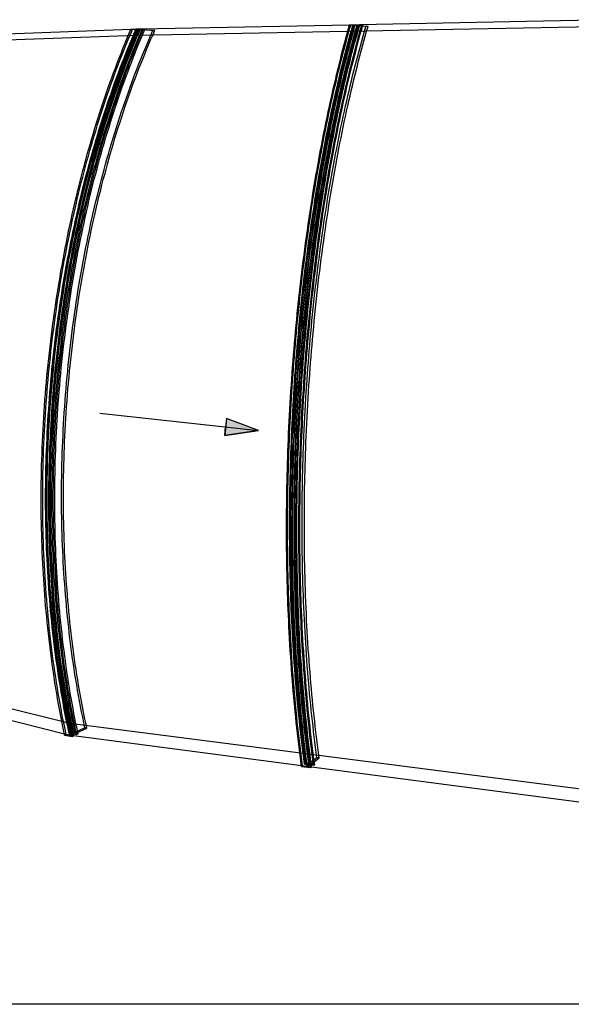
# Model space of a CAD drawing. Header units: metres. Extents: x 63115 to 703450, y -261936 to -53969.
# Tile 3 of 174: x 83789 to 85814, y -204946 to -201330. Entities that reach past the tile are written whole.
import ezdxf

# ---------------------------------------------------------------- set-up
doc = ezdxf.new("R2010")
doc.units = ezdxf.units.M
doc.layers.get('DEFPOINTS').update_dxf_attribs({"color": 6})
for name, color, linetype in [('_02-section-thick', 3, 'Continuous'), ('_03-PROJECTION', 1, 'Continuous'), ('Make2D hidden lines', 253, 'Continuous'), ('Make2D visible lines', 1, 'Continuous')]:
    doc.layers.add(name, color=color, linetype=linetype)

# ---------------------------------------------------------------- blocks, each defined once
blk = doc.blocks.new('arrow')
at = {"layer": '_03-PROJECTION'}
h = blk.add_hatch(color=256, dxfattribs=at)
h.dxf.hatch_style = 1
h.paths.add_polyline_path([(-580.4, 39), (-580.4, -39), (-732, 0)])
for points in [[(0, 0), (-732, 0), (-580.4, 39), (-580.4, 0)], [(0, 0), (-732, 0), (-580.4, -39), (-580.4, 0)]]:
    blk.add_lwpolyline(points, dxfattribs=at)
blk.add_lwpolyline([(-580.4, 39), (-580.4, -39), (-732, 0)], close=True, dxfattribs=at)

msp = doc.modelspace()

# ---------------------------------------------------------------- linework, layer by layer
at = {"layer": 'DEFPOINTS'}
msp.add_lwpolyline([(80189, -199522.1), (89790.3, -199522.1), (89790.3, -204946.1), (80189, -204946.1)], close=True, dxfattribs=at)
at = {"layer": 'Make2D hidden lines'}
for p, q in [((84217.4, -201365.5), (84197.2, -201366.3)), ((84203.5, -201365.9), (84197.6, -201365.5)), ((84216.5, -201365.5), (84203.5, -201365.9)), ((84217.4, -201365.5), (84214.5, -201372.2)), ((84215.3, -201366.7), (84228.3, -201366.4)), ((84221.2, -201367.2), (84215.3, -201366.7)), ((84228.3, -201366.4), (84216.5, -201365.5)), ((84230.8, -201365.2), (84217.4, -201365.5)), ((84217.4, -201365.5), (84217.6, -201386.6)), ((84217.6, -201386.6), (86019.6, -201353)), ((84230.9, -201365.1), (84217.9, -201365.5)), ((84217.9, -201365.5), (84229.7, -201366.3)), ((84231.4, -201366.9), (84221.2, -201367.2)), ((84229.7, -201366.3), (84242.7, -201366)), ((84278.3, -201370.3), (84231.4, -201366.9)), ((84248.5, -201366.4), (84238.3, -201366.7)), ((84238.3, -201366.7), (84285.1, -201370.1)), ((84242.7, -201366), (84248.5, -201366.4)), ((85036.7, -201349.2), (85000.1, -201349.9)), ((85004.3, -201349.9), (85000.3, -201349.4)), ((85012.3, -201350.8), (85027.7, -201350.5)), ((85016.3, -201351.3), (85012.3, -201350.8)), ((85028.4, -201351.1), (85016.3, -201351.3)), ((85027.7, -201350.5), (85019.7, -201349.6)), ((85021.3, -201349.5), (85029.3, -201350.5)), ((85060.1, -201355), (85028.4, -201351.1)), ((85029.3, -201350.5), (85044.7, -201350.2)), ((85048.6, -201350.7), (85036.5, -201350.9)), ((85036.5, -201350.9), (85068.1, -201354.9)), ((85044.7, -201350.2), (85048.6, -201350.7)), ((85068.1, -201354.9), (85060.1, -201355)), ((83030.5, -201429), (84217.6, -201386.6)), ((84285.1, -201370.1), (84278.3, -201370.3)), ((83888.8, -203192.9), (83889.4, -203216.8)), ((83892.3, -203300), (83892.9, -203311.8)), ((83973.2, -203915.3), (82741.6, -203609.5)), ((85901.4, -204162.6), (83973.2, -203915.3)), ((83973.7, -203957.8), (83973.2, -203915.3)), ((84028.8, -203930.9), (83986.2, -203949.9)), ((83993.1, -203951.2), (84035.7, -203932.1)), ((84035.7, -203932.1), (84028.8, -203930.9)), ((83959.6, -203955.2), (83954.2, -203957.6)), ((83972.8, -203957.6), (83959.6, -203955.2)), ((83969.4, -203937.2), (83973.7, -203957.8)), ((83975.8, -203948), (83970.5, -203950.4)), ((83970.5, -203950.4), (83983.6, -203952.8)), ((83983.6, -203952.8), (83972.8, -203957.6)), ((83974.2, -203957.9), (83985, -203953)), ((83987.4, -203960.3), (83974.2, -203957.9)), ((83986.2, -203949.9), (83975.8, -203948)), ((83985, -203953), (83998.1, -203955.5)), ((84003.5, -203953.1), (83993.1, -203951.2)), ((83998.1, -203955.5), (84003.5, -203953.1)), ((84880.6, -204040.5), (84851.3, -204062.6)), ((84859.6, -204063.7), (84888.8, -204041.5)), ((84888.8, -204041.5), (84880.6, -204040.5)), ((84823.6, -204068.9), (84861, -204073.8)), ((84827.7, -204069.4), (84824, -204072.2)), ((84838.9, -204061), (84835.2, -204063.8)), ((84835.2, -204063.8), (84850.9, -204065.9)), ((84851.3, -204062.6), (84838.9, -204061)), ((84850.9, -204065.9), (84843.5, -204071.5)), ((84845.2, -204071.7), (84852.6, -204066.1)), ((84852.6, -204066.1), (84868.4, -204068.1)), ((84872.1, -204065.3), (84859.6, -204063.7)), ((84868.4, -204068.1), (84872.1, -204065.3))]:
    msp.add_line(p, q, dxfattribs=at)
for centre, radius, start, end in [((89327.7, -202567.6), 4460.3, 164.1712, 165.0181), ((88543.3, -203055.1), 4652.3, 168.3246, 170.2196), ((88496.1, -203096.2), 4608.3, 181.4992, 182.5346), ((87511.5, -203196.4), 3604.9, 188.1621, 192.0649)]:
    msp.add_arc(centre, radius, start, end, dxfattribs=at)
for points, knots in [([(83959.6, -203955.2), (83948.9, -203904.8), (83929.3, -203801.8), (83906.1, -203643.6), (83888.8, -203479.9), (83877.6, -203311.7), (83872.8, -203142.7), (83874, -202971.5), (83881.2, -202801.5), (83898.7, -202576.2), (83927.5, -202353.4), (83967.9, -202132.9), (84004.2, -201969.5), (84045.6, -201811.6), (84091.7, -201660), (84143.6, -201511.6), (84182.4, -201414.8), (84203.5, -201365.9)], [0, 0, 0, 0, 154.495673, 314.54311, 479.389275, 648.250014, 820.234605, 986.472281, 1161.872678, 1330.653756, 1664.330187, 1835.325573, 2002.982473, 2166.467567, 2325.074508, 2478.09777, 2637.930158, 2637.930158, 2637.930158, 2637.930158]), ([(83970.5, -203950.4), (83959.7, -203900.4), (83940.2, -203798.3), (83917.1, -203641.4), (83899.8, -203479.1), (83888.6, -203312.2), (83883.6, -203144.6), (83884.7, -202974.7), (83891.7, -202806), (83909.2, -202577.2), (83938.5, -202351), (83980, -202127.3), (84016.2, -201965.4), (84057.6, -201808.9), (84104.4, -201656.3), (84156.3, -201509.1), (84195.3, -201413), (84215.3, -201366.7)], [0, 0, 0, 0, 153.220146, 311.951083, 475.449001, 642.940486, 813.546694, 978.47121, 1152.51075, 1320.009242, 1666.793908, 1836.324285, 2002.513779, 2164.522342, 2321.676484, 2481.411219, 2632.640023, 2632.640023, 2632.640023, 2632.640023]), ([(83972.8, -203957.6), (83962, -203907.2), (83942.5, -203804.1), (83919.3, -203645.8), (83902.1, -203481.9), (83890.9, -203313.5), (83886.1, -203144.3), (83887.3, -202972.9), (83894.6, -202802.7), (83912, -202577.1), (83940.8, -202354.1), (83981.2, -202133.4), (84017.4, -201969.8), (84058.8, -201811.7), (84104.9, -201660), (84156.7, -201511.4), (84195.4, -201414.5), (84216.5, -201365.5)], [0, 0, 0, 0, 154.631598, 314.831508, 479.844325, 648.883368, 821.055143, 987.477101, 1163.073565, 1332.043128, 1666.084851, 1837.260099, 2005.085972, 2168.726723, 2327.473878, 2480.619988, 2640.563257, 2640.563257, 2640.563257, 2640.563257]), ([(83974.2, -203957.9), (83963.4, -203907.5), (83943.9, -203804.3), (83920.7, -203646), (83903.5, -203482.1), (83892.3, -203313.7), (83887.5, -203144.5), (83888.7, -202973), (83896, -202802.8), (83913.5, -202577.2), (83942.2, -202354.2), (83982.6, -202133.5), (84018.8, -201969.8), (84060.2, -201811.7), (84106.2, -201660), (84158.1, -201511.4), (84196.8, -201414.5), (84217.9, -201365.5)], [0, 0, 0, 0, 154.645922, 314.8619, 479.89228, 648.950115, 821.141617, 987.582996, 1163.200125, 1332.189554, 1666.269775, 1837.46398, 2005.307661, 2168.964817, 2327.72675, 2480.885806, 2640.838138, 2640.838138, 2640.838138, 2640.838138]), ([(83975.8, -203948), (83965.1, -203898.2), (83945.7, -203796.5), (83922.6, -203640.3), (83905.3, -203478.7), (83894.1, -203312.5), (83889, -203142.9), (83890.1, -202971.1), (83897.4, -202799.3), (83910.9, -202625.8), (83930.5, -202453.6), (83956.4, -202282.6), (83987.5, -202117.1), (84024, -201956.2), (84065.5, -201800.7), (84112, -201650.6), (84163.3, -201506.3), (84201.4, -201412.7), (84221.2, -201367.2)], [0, 0, 0, 0, 152.584439, 310.659292, 473.485325, 640.294455, 810.213736, 982.342387, 1155.740527, 1325.852411, 1504.458155, 1675.690098, 1844.353927, 2009.643124, 2170.707593, 2326.904204, 2481.029597, 2630.006664, 2630.006664, 2630.006664, 2630.006664]), ([(83983.6, -203952.8), (83972.9, -203902.8), (83953.4, -203800.5), (83930.3, -203643.6), (83913.1, -203481), (83901.9, -203314), (83897, -203146.2), (83898, -202976.1), (83905, -202807.2), (83922.5, -202578.2), (83951.8, -202351.7), (83993.3, -202127.8), (84029.5, -201965.6), (84070.8, -201809), (84117.5, -201656.2), (84169.4, -201508.9), (84208.3, -201412.7), (84228.3, -201366.4)], [0, 0, 0, 0, 153.354438, 312.236069, 475.898747, 643.566566, 814.357953, 979.464842, 1153.698495, 1321.383676, 1668.54703, 1838.254989, 2004.611176, 2166.773139, 2324.065321, 2483.926854, 2635.259103, 2635.259103, 2635.259103, 2635.259103]), ([(83985, -203953), (83974.3, -203903.1), (83954.8, -203800.8), (83931.7, -203643.8), (83914.5, -203481.2), (83903.3, -203314.2), (83898.4, -203146.4), (83899.4, -202976.3), (83906.4, -202807.4), (83919.5, -202635.5), (83938.6, -202464.9), (83963.8, -202294.5), (83994.7, -202127.8), (84030.9, -201965.7), (84072.1, -201809), (84118.9, -201656.2), (84170.8, -201508.9), (84209.6, -201412.6), (84229.7, -201366.3)], [0, 0, 0, 0, 153.36859, 312.266101, 475.946143, 643.632546, 814.443449, 979.569558, 1153.82367, 1321.528527, 1496.48563, 1668.731792, 1838.458467, 2004.832222, 2167.010352, 2324.317082, 2484.191978, 2635.535128, 2635.535128, 2635.535128, 2635.535128]), ([(83942.8, -203706.2), (83936.3, -203661), (83924.4, -203566.2), (83911.2, -203420.4), (83902.8, -203268.1), (83898.3, -203063.2), (83905.4, -202805.9), (83933.2, -202497.8), (83980.4, -202194.1), (84045.8, -201901.8), (84115.4, -201668.4), (84179.1, -201492.3), (84213.9, -201407.3), (84231.4, -201366.9)], [0, 0, 0, 0, 136.820813, 286.547816, 439.309662, 594.453101, 901.193395, 1211.056382, 1521.948586, 1822.863506, 2109.040321, 2252.322891, 2384.484414, 2384.484414, 2384.484414, 2384.484414]), ([(83993.1, -203951.2), (83982.4, -203901.4), (83963, -203799.5), (83940, -203643.1), (83922.8, -203481.2), (83911.6, -203314.8), (83906.5, -203145), (83907.6, -202972.9), (83915, -202800.9), (83928.5, -202627.1), (83948.1, -202454.6), (83973.9, -202283.5), (84005, -202117.7), (84041.4, -201956.5), (84082.9, -201800.9), (84129.3, -201650.5), (84180.5, -201506.1), (84218.5, -201412.3), (84238.3, -201366.7)], [0, 0, 0, 0, 152.760126, 311.03216, 474.073817, 641.113758, 811.275467, 983.654409, 1157.306871, 1327.667997, 1506.532547, 1678.007336, 1846.902833, 2012.409226, 2173.673272, 2330.049184, 2484.334357, 2633.444801, 2633.444801, 2633.444801, 2633.444801]), ([(83998.1, -203955.5), (83987.4, -203905.4), (83968, -203803.1), (83945, -203645.9), (83927.8, -203483.2), (83916.7, -203316), (83911.7, -203148), (83912.8, -202977.7), (83919.8, -202808.6), (83932.9, -202636.6), (83952, -202465.8), (83977.2, -202295.1), (84008, -202128.3), (84044.2, -201966), (84085.4, -201809.1), (84132.1, -201656.2), (84183.9, -201508.7), (84222.7, -201412.3), (84242.7, -201366)], [0, 0, 0, 0, 153.50318, 312.551732, 476.396922, 644.260083, 815.256615, 980.565544, 1155.014248, 1322.906258, 1498.056605, 1670.489151, 1840.393847, 2006.934703, 2169.266607, 2326.711709, 2486.713699, 2638.160528, 2638.160528, 2638.160528, 2638.160528]), ([(84003.5, -203953.1), (83992.8, -203903.3), (83973.5, -203801.3), (83950.5, -203644.8), (83933.3, -203482.8), (83922.1, -203316.2), (83917.1, -203146.3), (83918.2, -202974), (83925.5, -202801.9), (83939, -202627.9), (83958.7, -202455.3), (83984.4, -202284), (84015.5, -202118.1), (84051.9, -201956.7), (84093.3, -201800.9), (84139.7, -201650.5), (84190.8, -201505.9), (84228.8, -201412), (84248.5, -201366.4)], [0, 0, 0, 0, 152.865761, 311.256363, 474.427684, 641.606427, 811.91393, 984.443398, 1158.248811, 1328.759835, 1507.780035, 1679.400875, 1848.435701, 2014.072715, 2175.456784, 2331.940523, 2486.321777, 2635.51242, 2635.51242, 2635.51242, 2635.51242]), ([(84827.7, -204069.4), (84820.5, -204015.8), (84807.3, -203906.1), (84791.9, -203736.4), (84781.1, -203565.2), (84774.3, -203386.8), (84771.9, -203209.9), (84774.3, -202970.5), (84787.1, -202678.2), (84812.6, -202388.1), (84841.2, -202155), (84866.2, -201985.5), (84895.4, -201817.1), (84927.3, -201657.9), (84963.5, -201501), (84990.2, -201399.8), (85004.3, -201349.9)], [0, 0, 0, 0, 162.245291, 331.619226, 510.914061, 676.785906, 867.38287, 1041.608133, 1394.921768, 1744.794037, 1915.287973, 2099.139535, 2258.953229, 2428.004029, 2586.131556, 2741.905559, 2741.905559, 2741.905559, 2741.905559]), ([(84835.2, -204063.8), (84827.9, -204010.7), (84814.8, -203901.9), (84799.5, -203733.7), (84788.7, -203563.9), (84781.9, -203387), (84779.4, -203211.5), (84781.7, -202974.1), (84791.7, -202741.6), (84809.8, -202503.3), (84827.5, -202325.8), (84849.8, -202146.3), (84874.8, -201978.6), (84904, -201812), (84935.6, -201655.7), (84971.6, -201500.8), (84998, -201401), (85012.3, -201350.8)], [0, 0, 0, 0, 160.858633, 328.791064, 506.570621, 671.054493, 860.078091, 1032.889697, 1383.426352, 1558.036026, 1749.717182, 1918.486102, 2100.552441, 2258.510921, 2425.811793, 2578.945169, 2735.457806, 2735.457806, 2735.457806, 2735.457806]), ([(84838.9, -204061), (84831.7, -204008.1), (84818.6, -203899.8), (84803.3, -203732.3), (84792.5, -203563.3), (84785.6, -203387.1), (84783.1, -203212.3), (84785.3, -202975.8), (84795.2, -202744.3), (84813.2, -202506.9), (84830.8, -202330.1), (84852.9, -202151.2), (84877.7, -201984), (84906.7, -201817.9), (84938.9, -201658.2), (84975.4, -201501.5), (85002.5, -201399.8), (85016.3, -201351.3)], [0, 0, 0, 0, 160.167731, 327.382003, 504.406683, 668.199102, 856.438857, 1028.546127, 1377.698904, 1551.646153, 1742.624487, 1910.798349, 2092.250808, 2249.703075, 2416.497725, 2581.063721, 2732.24647, 2732.24647, 2732.24647, 2732.24647]), ([(84843.5, -204071.5), (84836.3, -204017.8), (84823.2, -203908), (84807.9, -203738.2), (84797.1, -203566.9), (84790.4, -203388.3), (84788, -203211.2), (84790.5, -202971.6), (84803.3, -202679.1), (84828.7, -202388.7), (84857.2, -202155.4), (84882.1, -201985.7), (84911.2, -201817.2), (84943, -201657.9), (84979, -201500.8), (85005.6, -201399.6), (85019.7, -201349.6)], [0, 0, 0, 0, 162.358173, 331.860966, 511.301414, 677.314165, 868.078115, 1042.458949, 1396.090242, 1746.270081, 1916.907675, 2100.907068, 2260.841443, 2430.009696, 2588.234849, 2744.089656, 2744.089656, 2744.089656, 2744.089656]), ([(84844.4, -204071.6), (84837.1, -204018), (84824, -203908.1), (84808.7, -203738.3), (84798, -203567), (84791.2, -203388.4), (84788.9, -203211.3), (84791.4, -202971.7), (84804.1, -202679.2), (84829.6, -202388.7), (84858, -202155.5), (84882.9, -201985.7), (84912, -201817.2), (84943.8, -201657.8), (84979.8, -201500.8), (85006.4, -201399.5), (85020.5, -201349.5)], [0, 0, 0, 0, 162.363601, 331.876271, 511.323517, 677.342505, 868.116551, 1042.507724, 1396.154092, 1746.347167, 1916.992141, 2101.000587, 2260.943057, 2430.118995, 2588.34916, 2744.204718, 2744.204718, 2744.204718, 2744.204718]), ([(84845.2, -204071.7), (84838, -204018.1), (84824.9, -203908.2), (84809.6, -203738.4), (84798.8, -203567.1), (84792.1, -203388.4), (84789.7, -203211.4), (84792.2, -202971.7), (84805, -202679.2), (84830.4, -202388.7), (84858.8, -202155.5), (84883.7, -201985.7), (84912.8, -201817.2), (84944.6, -201657.8), (84980.7, -201500.8), (85007.2, -201399.5), (85021.3, -201349.5)], [0, 0, 0, 0, 162.370069, 331.88644, 511.342232, 677.36983, 868.151375, 1042.548602, 1396.213366, 1746.425614, 1917.078346, 2101.093318, 2261.040412, 2430.221045, 2588.45649, 2744.319818, 2744.319818, 2744.319818, 2744.319818]), ([(84850.9, -204065.9), (84843.7, -204012.7), (84830.7, -203903.8), (84815.4, -203735.5), (84804.7, -203565.6), (84797.9, -203388.5), (84795.5, -203212.9), (84797.8, -202975.2), (84807.8, -202742.5), (84825.9, -202504), (84843.6, -202326.4), (84865.8, -202146.7), (84890.7, -201978.8), (84919.8, -201812.1), (84951.3, -201655.6), (84987.1, -201500.6), (85013.4, -201400.8), (85027.7, -201350.5)], [0, 0, 0, 0, 160.970098, 329.029814, 506.953257, 671.576408, 860.765124, 1033.730621, 1384.581712, 1559.346208, 1751.193594, 1920.103992, 2102.31585, 2260.392771, 2427.808912, 2581.035922, 2737.628936, 2737.628936, 2737.628936, 2737.628936]), ([(84851.3, -204062.6), (84844.1, -204009.7), (84831.1, -203901.3), (84815.9, -203733.7), (84805.1, -203564.6), (84798.3, -203388.2), (84795.8, -203213.4), (84798, -202976.7), (84807.9, -202745), (84825.8, -202507.5), (84843.4, -202330.5), (84865.5, -202151.5), (84890.2, -201984.2), (84919.1, -201818), (84951.3, -201658.2), (84987.6, -201501.4), (85014.6, -201399.6), (85028.4, -201351.1)], [0, 0, 0, 0, 160.255154, 327.569277, 504.706851, 668.608569, 856.977923, 1029.206004, 1378.605708, 1552.674586, 1743.783556, 1912.068645, 2093.635563, 2251.181044, 2418.066479, 2582.711568, 2733.955053, 2733.955053, 2733.955053, 2733.955053]), ([(84852.6, -204066.1), (84845.4, -204012.9), (84832.4, -203904), (84817.1, -203735.7), (84806.4, -203565.8), (84799.6, -203388.6), (84797.2, -203213), (84799.5, -202975.3), (84809.5, -202742.6), (84827.6, -202504.1), (84845.3, -202326.4), (84867.5, -202146.8), (84892.4, -201978.9), (84921.4, -201812.1), (84952.9, -201655.6), (84988.7, -201500.6), (85015.1, -201400.7), (85029.3, -201350.5)], [0, 0, 0, 0, 160.981844, 329.054974, 506.993577, 671.631405, 860.837518, 1033.819231, 1384.703453, 1559.484263, 1751.349165, 1920.274471, 2102.501665, 2260.591069, 2428.01936, 2581.256241, 2737.857731, 2737.857731, 2737.857731, 2737.857731]), ([(84868.4, -204068.1), (84861.2, -204014.9), (84848.3, -203905.9), (84833.1, -203737.4), (84822.4, -203567.4), (84815.7, -203390.1), (84813.3, -203214.4), (84815.6, -202976.4), (84825.6, -202743.5), (84843.7, -202504.8), (84861.3, -202327), (84883.4, -202147.2), (84908.3, -201979.1), (84937.2, -201812.2), (84968.6, -201655.6), (85004.3, -201500.4), (85030.5, -201400.5), (85044.7, -201350.2)], [0, 0, 0, 0, 161.093564, 329.294253, 507.377039, 672.154426, 861.525986, 1034.661894, 1385.86118, 1560.797131, 1752.828611, 1921.895705, 2104.268752, 2262.476887, 2430.020756, 2583.351554, 2740.033712, 2740.033712, 2740.033712, 2740.033712]), ([(84872.1, -204065.3), (84864.9, -204012.3), (84852, -203903.8), (84836.9, -203736.1), (84826.2, -203566.7), (84819.5, -203390.2), (84817, -203215.2), (84819.3, -202978.2), (84829.1, -202746.2), (84847, -202508.4), (84864.5, -202331.2), (84886.5, -202152), (84911.1, -201984.5), (84939.9, -201818.1), (84971.9, -201658.1), (85008, -201501.1), (85034.9, -201399.2), (85048.6, -201350.7)], [0, 0, 0, 0, 160.401177, 327.882059, 505.20816, 669.292391, 857.878151, 1030.307963, 1380.119994, 1554.391984, 1745.719115, 1914.189968, 2095.948068, 2253.649267, 2420.686395, 2585.463685, 2736.808748, 2736.808748, 2736.808748, 2736.808748]), ([(84880.6, -204040.5), (84873.5, -203989.3), (84860.8, -203884.6), (84845.7, -203722.8), (84834.6, -203553.5), (84827.6, -203376.9), (84825.1, -203201.6), (84826.7, -203028.7), (84832.2, -202854), (84841.7, -202678.9), (84855.6, -202498.9), (84873.5, -202321.8), (84896, -202143.1), (84922.1, -201970.7), (84951.7, -201805.8), (84984.1, -201649.4), (85019.7, -201499.8), (85046.1, -201402.9), (85060.1, -201355)], [0, 0, 0, 0, 154.781097, 316.406519, 487.565214, 663.810812, 846.570607, 1013.414147, 1182.552553, 1370.835735, 1539.356063, 1724.301592, 1904.653581, 2079.761295, 2247.275244, 2407.324852, 2558.738883, 2708.522459, 2708.522459, 2708.522459, 2708.522459]), ([(84888.8, -204041.5), (84881.8, -203990.4), (84869, -203885.6), (84854, -203723.7), (84842.9, -203554.3), (84836, -203377.7), (84833.5, -203202.3), (84835.1, -203029.3), (84840.6, -202854.5), (84850.1, -202679.4), (84864, -202499.2), (84881.8, -202322.1), (84904.3, -202143.3), (84930.4, -201970.8), (84959.9, -201805.8), (84992.3, -201649.4), (85027.8, -201499.8), (85054.1, -201402.8), (85068.1, -201354.9)], [0, 0, 0, 0, 154.836538, 316.525381, 487.755879, 664.079066, 846.922012, 1013.842935, 1183.060429, 1371.431513, 1540.029606, 1725.058575, 1905.489027, 2080.66911, 2248.247635, 2408.353455, 2559.814089, 2709.635972, 2709.635972, 2709.635972, 2709.635972]), ([(84028.8, -203930.9), (84017.4, -203878.3), (83997.6, -203775.2), (83974.7, -203619.3), (83958, -203462.4), (83947.1, -203301.1), (83942.1, -203134.1), (83943.2, -202964.8), (83950.6, -202792.4), (83968.6, -202566.3), (83998.3, -202342.9), (84040.2, -202121.6), (84076.9, -201961), (84120.1, -201801.7), (84166.9, -201653.1), (84219.6, -201508.1), (84257.8, -201416.3), (84278.3, -201370.3)], [0, 0, 0, 0, 161.345385, 314.785792, 472.801804, 634.652089, 799.508116, 974.134037, 1142.416466, 1316.980904, 1654.481287, 1818.058034, 1992.764694, 2148.595489, 2313.127797, 2460.007598, 2611.239768, 2611.239768, 2611.239768, 2611.239768]), ([(84035.7, -203932.1), (84024.3, -203879.5), (84004.5, -203776.4), (83981.7, -203620.4), (83965, -203463.4), (83954.1, -203302), (83949.1, -203134.9), (83950.2, -202965.5), (83957.6, -202793.1), (83975.6, -202566.8), (84005.3, -202343.3), (84047.1, -202121.8), (84083.9, -201961.1), (84127, -201801.7), (84173.8, -201653.1), (84226.5, -201508), (84264.6, -201416.2), (84285.1, -201370.1)], [0, 0, 0, 0, 161.418862, 314.935236, 473.03426, 634.973361, 799.922655, 974.649295, 1143.029631, 1317.695491, 1655.387637, 1819.05339, 1993.850764, 2149.757574, 2314.363801, 2461.302549, 2612.586884, 2612.586884, 2612.586884, 2612.586884]), ([(83987.3, -202113.6), (83994.2, -202080.1), (84008.7, -202013.9), (84040.1, -201884.2), (84084.2, -201726.6), (84144.6, -201545.3), (84190.5, -201428.4), (84214.5, -201372.2)], [0, 0, 0, 0, 102.480878, 203.453893, 400.233216, 593.348679, 776.703741, 776.703741, 776.703741, 776.703741]), ([(84859.6, -204063.7), (84852.4, -204010.7), (84840.1, -203907.9), (84825.2, -203746.3), (84814.5, -203583.2), (84807.5, -203413.8), (84804.5, -203245.7), (84805.5, -203015.8), (84816.4, -202726.5), (84844.8, -202377.8), (84881.1, -202093.2), (84918.2, -201868.8), (84948, -201713.3), (84981.4, -201561.5), (85005.4, -201465.4), (85018.4, -201416.7)], [0, 0, 0, 0, 160.313516, 310.664912, 486.931947, 650.48205, 819.322453, 991.210053, 1340.354998, 1687.532162, 2040.650363, 2200.713973, 2369.799093, 2515.642838, 2666.86026, 2666.86026, 2666.86026, 2666.86026]), ([(83888.8, -203192.9), (83888, -203154.4), (83887.3, -203077.3), (83889.7, -202922.2), (83899.7, -202728), (83922.7, -202495.5), (83945.4, -202341.5), (83958.6, -202264.8)], [0, 0, 0, 0, 115.329226, 231.52004, 465.185468, 698.661387, 932.129703, 932.129703, 932.129703, 932.129703]), ([(83969.4, -203937.2), (83964, -203911.1), (83953.7, -203858.2), (83936.1, -203755.7), (83918.2, -203628.1), (83902.3, -203472.5), (83895.4, -203366.4), (83892.9, -203311.8)], [0, 0, 0, 0, 79.988936, 161.540704, 311.976694, 466.590032, 630.666184, 630.666184, 630.666184, 630.666184])]:
    msp.add_open_spline(points, degree=3, knots=knots, dxfattribs=at)
msp.add_rational_spline([(83953.2, -203952.6), (83963.4, -203955.2), (83973.7, -203957.8), (83980.4, -203958.6), (83987.2, -203959.5)], [8203.723623, 8194.21129815, 8184.69897329, 8181.49238118, 8178.28578907], degree=2, knots=[2.96956654, 2.96956654, 2.96956654, 2.99971235, 2.99971235, 3.01594392, 3.01594392, 3.01594392], dxfattribs=at)
at = {"layer": 'Make2D visible lines'}
for p, q in [((86000.6, -201330), (85036.7, -201349.2)), ((84197.2, -201366.3), (83628.4, -201387.9)), ((84197.6, -201365.5), (84225, -201364.7)), ((84225, -201364.7), (84230.9, -201365.1)), ((85000.1, -201349.9), (84230.8, -201365.2)), ((85000.3, -201349.4), (85032.7, -201348.7)), ((85032.7, -201348.7), (85036.7, -201349.2)), ((83349.3, -203799.7), (83953.2, -203952.6)), ((83954.2, -203957.6), (83981.9, -203962.7)), ((83981.9, -203962.7), (83987.4, -203960.3)), ((83987.2, -203959.5), (84823.6, -204068.9)), ((84824, -204072.2), (84857.3, -204076.6)), ((84857.3, -204076.6), (84861, -204073.8)), ((84861, -204073.8), (85879.9, -204207))]:
    msp.add_line(p, q, dxfattribs=at)
for points, knots in [([(83954.2, -203957.6), (83943.4, -203907), (83923.8, -203803.5), (83900.5, -203644.7), (83883.8, -203485.5), (83872.7, -203321.9), (83867.5, -203157.6), (83868.2, -202985.8), (83875.1, -202813.6), (83892.5, -202582.1), (83922, -202353.2), (83963.4, -202128.3), (83999.9, -201964.3), (84041.5, -201805.9), (84087.9, -201653.9), (84139.3, -201507.3), (84177.4, -201412.4), (84197.6, -201365.5)], [0, 0, 0, 0, 155.135502, 315.843362, 481.365898, 635.35822, 807.786119, 974.527705, 1150.534422, 1324.672768, 1670.894551, 1842.490057, 2010.714585, 2174.731391, 2333.831858, 2487.308777, 2640.58692, 2640.58692, 2640.58692, 2640.58692]), ([(83981.9, -203962.7), (83971.2, -203912.1), (83951.6, -203808.4), (83928.5, -203649.2), (83911.8, -203489.7), (83900.8, -203325.7), (83895.7, -203161), (83896.4, -202988.8), (83903.3, -202816.2), (83920.7, -202584.2), (83950.1, -202354.7), (83991.4, -202129.2), (84027.9, -201964.9), (84069.4, -201806.1), (84115.7, -201653.8), (84166.9, -201506.9), (84204.9, -201411.7), (84225, -201364.7)], [0, 0, 0, 0, 155.423709, 316.454819, 482.330624, 636.665642, 809.488761, 976.619955, 1153.041693, 1327.590523, 1674.612271, 1846.588394, 2015.170352, 2179.516262, 2338.913007, 2492.649313, 2646.151802, 2646.151802, 2646.151802, 2646.151802]), ([(83987.4, -203960.3), (83976.6, -203909.9), (83957.1, -203806.6), (83934, -203648.1), (83916.8, -203484.1), (83905.7, -203315.5), (83900.9, -203146.1), (83902.1, -202974.5), (83909.4, -202804), (83926.9, -202578.2), (83955.6, -202354.9), (83995.9, -202133.9), (84032.1, -201970.1), (84073.4, -201811.8), (84119.4, -201659.9), (84171.2, -201511.2), (84209.9, -201414.2), (84230.9, -201365.1)], [0, 0, 0, 0, 154.78215, 315.150951, 480.348378, 649.584946, 821.964087, 988.590202, 1164.403883, 1333.582265, 1668.028686, 1839.403198, 2007.416269, 2171.229461, 2330.131945, 2483.414139, 2643.480226, 2643.480226, 2643.480226, 2643.480226]), ([(84824, -204072.2), (84816.7, -204018.4), (84804.2, -203913.9), (84789.1, -203749.6), (84778.2, -203584), (84771, -203405.4), (84768.2, -203228.2), (84770.1, -202988.2), (84782.3, -202694.8), (84807.4, -202403.2), (84835.6, -202168.8), (84861.2, -201992.2), (84891.4, -201817.1), (84924.7, -201651.9), (84960.5, -201496.8), (84986.7, -201397.6), (85000.3, -201349.4)], [0, 0, 0, 0, 162.941057, 315.733929, 494.83177, 660.973007, 851.732799, 1026.466114, 1380.987999, 1732.602624, 1904.224245, 2089.245069, 2267.763059, 2437.326798, 2594.799145, 2745.142015, 2745.142015, 2745.142015, 2745.142015]), ([(84857.3, -204076.6), (84850.1, -204022.7), (84837.7, -203918), (84822.8, -203753.4), (84812.1, -203587.5), (84805, -203408.6), (84802.2, -203231.1), (84804.2, -202990.6), (84816.4, -202696.6), (84841.3, -202404.5), (84869.3, -202169.6), (84894.8, -201992.8), (84924.7, -201817.3), (84957.7, -201651.8), (84993.3, -201496.4), (85019.3, -201397), (85032.7, -201348.7)], [0, 0, 0, 0, 163.18048, 316.217882, 495.621074, 662.059023, 853.170605, 1028.232692, 1383.427166, 1735.695234, 1907.623023, 2092.959231, 2271.762348, 2441.57423, 2599.251313, 2749.758952, 2749.758952, 2749.758952, 2749.758952]), ([(84861, -204073.8), (84853.8, -204020.1), (84840.8, -203910.1), (84825.6, -203740.2), (84814.9, -203568.7), (84808.2, -203389.9), (84805.9, -203212.7), (84808.4, -202972.9), (84821.1, -202680.1), (84846.5, -202389.3), (84874.9, -202155.9), (84899.7, -201986), (84928.7, -201817.3), (84960.3, -201657.8), (84996.2, -201500.6), (85022.7, -201399.3), (85036.7, -201349.2)], [0, 0, 0, 0, 162.48321, 332.128716, 511.73042, 677.899209, 868.848073, 1043.40118, 1397.384238, 1747.904697, 1918.7014, 2102.864542, 2262.932612, 2432.231011, 2590.564373, 2746.508794, 2746.508794, 2746.508794, 2746.508794])]:
    msp.add_open_spline(points, degree=3, knots=knots, dxfattribs=at)

# ---------------------------------------------------------------- block references
at = {"layer": '_02-section-thick', "xscale": -0.8, "yscale": 0.7999999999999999, "rotation": 353.7427695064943}
msp.add_blockref('arrow', (84083.5, -202775.1), dxfattribs=at)

doc.saveas('drawing.dxf')
